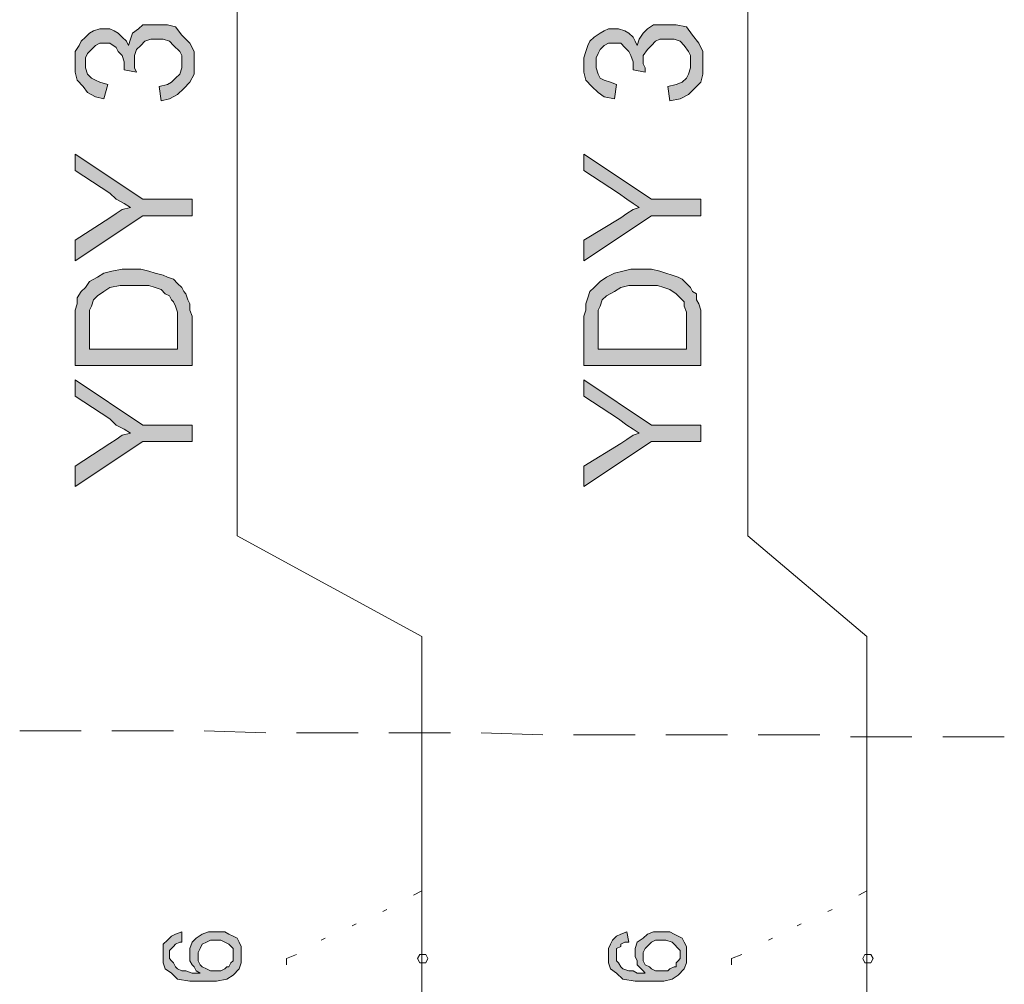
# Model space of a CAD drawing. Header units: millimetres. Extents: x 74583 to 75292, y 11361 to 11727.
# Tile 54 of 85: x 75177.53 to 75182.61, y 11688.72 to 11693.7. Entities that reach past the tile are written whole.
import ezdxf

# ---------------------------------------------------------------- set-up
doc = ezdxf.new("R2010")
doc.units = ezdxf.units.MM
doc.layers.add('C00-00-00', color=7, linetype='Continuous')

msp = doc.modelspace()

# ---------------------------------------------------------------- hatches: boundary and pattern name
at = {"layer": 'C00-00-00'}
h = msp.add_hatch(color=256, dxfattribs=at)
h.dxf.hatch_style = 2
h.paths.add_polyline_path([(75178.2568, 11693.2795), (75178.2463, 11693.3535), (75178.2886, 11693.3641), (75178.3098, 11693.3747), (75178.3309, 11693.3959), (75178.3521, 11693.417), (75178.3627, 11693.4488), (75178.3627, 11693.5123), (75178.3521, 11693.5335), (75178.3203, 11693.5652), (75178.2992, 11693.5864), (75178.2674, 11693.597), (75178.2039, 11693.597), (75178.1722, 11693.5864), (75178.151, 11693.5652), (75178.1298, 11693.544), (75178.1193, 11693.5123), (75178.1193, 11693.4488), (75178.1298, 11693.4276), (75178.0663, 11693.4382), (75178.0663, 11693.4805), (75178.0558, 11693.5123), (75178.0346, 11693.5335), (75178.024, 11693.5546), (75177.9923, 11693.5758), (75177.9393, 11693.5758), (75177.9182, 11693.5652), (75177.897, 11693.544), (75177.8758, 11693.5229), (75177.8653, 11693.5017), (75177.8653, 11693.4488), (75177.8758, 11693.417), (75177.897, 11693.3959), (75177.9182, 11693.3853), (75177.9393, 11693.3747), (75177.9817, 11693.3641), (75177.9605, 11693.29), (75177.9182, 11693.3006), (75177.8758, 11693.3218), (75177.8547, 11693.3535), (75177.8229, 11693.3853), (75177.8123, 11693.4276), (75177.8123, 11693.5335), (75177.8335, 11693.5652), (75177.8441, 11693.5864), (75177.8653, 11693.6075), (75177.8864, 11693.6287), (75177.9076, 11693.6393), (75177.9393, 11693.6499), (75177.9923, 11693.6499), (75178.0134, 11693.6393), (75178.0346, 11693.6287), (75178.0558, 11693.6075), (75178.0769, 11693.5864), (75178.0875, 11693.5652), (75178.0981, 11693.597), (75178.1087, 11693.6287), (75178.1404, 11693.6499), (75178.1616, 11693.671), (75178.2886, 11693.671), (75178.3309, 11693.6605), (75178.3627, 11693.6181), (75178.405, 11693.5758), (75178.4262, 11693.5335), (75178.4262, 11693.417), (75178.405, 11693.3747), (75178.3733, 11693.343), (75178.3415, 11693.3112), (75178.2992, 11693.29)])
h = msp.add_hatch(color=256, dxfattribs=at)
h.dxf.hatch_style = 2
h.paths.add_polyline_path([(75180.8815, 11693.2795), (75180.8709, 11693.3535), (75180.9133, 11693.3641), (75180.945, 11693.3747), (75180.9662, 11693.3959), (75180.9768, 11693.417), (75180.9873, 11693.4488), (75180.9873, 11693.5123), (75180.9768, 11693.5335), (75180.9556, 11693.5652), (75180.9344, 11693.5864), (75180.9027, 11693.597), (75180.8286, 11693.597), (75180.8074, 11693.5864), (75180.7863, 11693.5652), (75180.7651, 11693.544), (75180.7439, 11693.5123), (75180.7439, 11693.47), (75180.7545, 11693.4488), (75180.7545, 11693.4276), (75180.691, 11693.4382), (75180.691, 11693.4805), (75180.6804, 11693.5123), (75180.6698, 11693.5335), (75180.6487, 11693.5546), (75180.6275, 11693.5758), (75180.564, 11693.5758), (75180.5428, 11693.5652), (75180.5217, 11693.544), (75180.5111, 11693.5229), (75180.5005, 11693.5017), (75180.5005, 11693.4488), (75180.5111, 11693.417), (75180.5217, 11693.3959), (75180.5428, 11693.3853), (75180.5746, 11693.3747), (75180.6063, 11693.3641), (75180.5958, 11693.29), (75180.5428, 11693.3006), (75180.5111, 11693.3218), (75180.4793, 11693.3535), (75180.4476, 11693.3853), (75180.437, 11693.4276), (75180.437, 11693.5017), (75180.4476, 11693.5335), (75180.4582, 11693.5652), (75180.4688, 11693.5864), (75180.4899, 11693.6075), (75180.5217, 11693.6287), (75180.5428, 11693.6393), (75180.564, 11693.6499), (75180.6169, 11693.6499), (75180.6487, 11693.6393), (75180.6698, 11693.6287), (75180.691, 11693.6075), (75180.7016, 11693.5864), (75180.7122, 11693.5652), (75180.7228, 11693.597), (75180.7439, 11693.6287), (75180.7651, 11693.6499), (75180.7968, 11693.671), (75180.9133, 11693.671), (75180.9662, 11693.6605), (75180.9979, 11693.6181), (75181.0297, 11693.5758), (75181.0508, 11693.5335), (75181.0508, 11693.417), (75181.0403, 11693.3747), (75181.0085, 11693.343), (75180.9768, 11693.3112), (75180.9344, 11693.29)])
h = msp.add_hatch(color=256, dxfattribs=at)
h.dxf.hatch_style = 2
h.paths.add_polyline_path([(75178.4156, 11692.6868), (75178.1616, 11692.6868), (75177.8123, 11692.454), (75177.8123, 11692.5598), (75177.9923, 11692.6762), (75178.024, 11692.6974), (75178.0558, 11692.7185), (75178.0981, 11692.7291), (75178.0663, 11692.7503), (75178.024, 11692.7715), (75177.9923, 11692.8032), (75177.8123, 11692.9196), (75177.8123, 11693.0043), (75178.1616, 11692.7715), (75178.4156, 11692.7715)])
h = msp.add_hatch(color=256, dxfattribs=at)
h.dxf.hatch_style = 2
h.paths.add_polyline_path([(75181.0403, 11692.6868), (75180.7863, 11692.6868), (75180.437, 11692.454), (75180.437, 11692.5598), (75180.6275, 11692.6762), (75180.6593, 11692.6974), (75180.691, 11692.7185), (75180.7228, 11692.7291), (75180.691, 11692.7503), (75180.6593, 11692.7715), (75180.6169, 11692.8032), (75180.437, 11692.9196), (75180.437, 11693.0043), (75180.7863, 11692.7715), (75181.0403, 11692.7715)])
h = msp.add_hatch(color=256, dxfattribs=at)
h.paths.add_polyline_path([(75178.4156, 11691.9142), (75177.8123, 11691.9142), (75177.8123, 11692.2), (75177.8229, 11692.2317), (75177.8229, 11692.2635), (75177.8441, 11692.2952), (75177.8653, 11692.3164), (75177.8864, 11692.3481), (75177.9288, 11692.3693), (75177.9605, 11692.3905), (75178.0028, 11692.401), (75178.0558, 11692.4116), (75178.151, 11692.4116), (75178.1933, 11692.401), (75178.2251, 11692.3905), (75178.2674, 11692.3799), (75178.2886, 11692.3693), (75178.3203, 11692.3587), (75178.3415, 11692.3375), (75178.3627, 11692.3164), (75178.3733, 11692.2952), (75178.3838, 11692.2846), (75178.3944, 11692.2529), (75178.405, 11692.2317), (75178.405, 11692.2), (75178.4156, 11692.1682)])
h.paths.add_polyline_path([(75178.3415, 11691.9989), (75178.3415, 11692.1894), (75178.3309, 11692.2211), (75178.3203, 11692.2423), (75178.3098, 11692.2529), (75178.2992, 11692.274), (75178.278, 11692.2846), (75178.2568, 11692.3058), (75178.2251, 11692.3164), (75178.1933, 11692.327), (75178.0452, 11692.327), (75177.9923, 11692.3164), (75177.9605, 11692.2952), (75177.9288, 11692.274), (75177.9076, 11692.2529), (75177.897, 11692.2211), (75177.8864, 11692.2), (75177.8864, 11691.9989)])
h = msp.add_hatch(color=256, dxfattribs=at)
h.paths.add_polyline_path([(75181.0403, 11691.9142), (75180.437, 11691.9142), (75180.437, 11692.1682), (75180.4476, 11692.2), (75180.4476, 11692.2317), (75180.4582, 11692.2635), (75180.4688, 11692.2952), (75180.4899, 11692.3164), (75180.5217, 11692.3481), (75180.5534, 11692.3693), (75180.5958, 11692.3905), (75180.6381, 11692.401), (75180.6804, 11692.4116), (75180.7863, 11692.4116), (75180.8286, 11692.401), (75180.8603, 11692.3905), (75180.8921, 11692.3799), (75180.9238, 11692.3693), (75180.945, 11692.3587), (75180.9662, 11692.3375), (75180.9873, 11692.3164), (75180.9979, 11692.2952), (75181.0191, 11692.2846), (75181.0191, 11692.2529), (75181.0297, 11692.2317), (75181.0403, 11692.2)])
h.paths.add_polyline_path([(75180.9662, 11691.9989), (75180.9662, 11692.1894), (75180.9556, 11692.2211), (75180.9556, 11692.2423), (75180.945, 11692.2529), (75180.9238, 11692.274), (75180.9133, 11692.2846), (75180.8815, 11692.3058), (75180.8498, 11692.3164), (75180.818, 11692.327), (75180.6698, 11692.327), (75180.6275, 11692.3164), (75180.5958, 11692.2952), (75180.5534, 11692.274), (75180.5323, 11692.2529), (75180.5217, 11692.2211), (75180.5111, 11692.2), (75180.5111, 11691.9989)])
h = msp.add_hatch(color=256, dxfattribs=at)
h.dxf.hatch_style = 2
h.paths.add_polyline_path([(75178.4156, 11691.5226), (75178.1616, 11691.5226), (75177.8123, 11691.2898), (75177.8123, 11691.3956), (75177.9923, 11691.512), (75178.024, 11691.5332), (75178.0558, 11691.5544), (75178.0981, 11691.565), (75178.0663, 11691.5861), (75178.024, 11691.6073), (75177.9923, 11691.639), (75177.8123, 11691.7555), (75177.8123, 11691.8401), (75178.1616, 11691.6073), (75178.4156, 11691.6073)])
h = msp.add_hatch(color=256, dxfattribs=at)
h.dxf.hatch_style = 2
h.paths.add_polyline_path([(75181.0403, 11691.5226), (75180.7863, 11691.5226), (75180.437, 11691.2898), (75180.437, 11691.3956), (75180.6275, 11691.512), (75180.6593, 11691.5332), (75180.691, 11691.5544), (75180.7228, 11691.565), (75180.691, 11691.5861), (75180.6593, 11691.6073), (75180.6169, 11691.639), (75180.437, 11691.7555), (75180.437, 11691.8401), (75180.7863, 11691.6073), (75181.0403, 11691.6073)])
h = msp.add_hatch(color=256, dxfattribs=at)
h.paths.add_polyline_path([(75178.3627, 11688.9932), (75178.3627, 11688.9403), (75178.3521, 11688.9403), (75178.3309, 11688.9297), (75178.3203, 11688.9191), (75178.3098, 11688.9085), (75178.2992, 11688.898), (75178.2992, 11688.8556), (75178.3098, 11688.845), (75178.3203, 11688.8345), (75178.3309, 11688.8133), (75178.3415, 11688.8027), (75178.3627, 11688.7921), (75178.3838, 11688.7921), (75178.4156, 11688.7815), (75178.4579, 11688.7815), (75178.4368, 11688.7921), (75178.4262, 11688.8133), (75178.4156, 11688.8239), (75178.405, 11688.845), (75178.405, 11688.9085), (75178.4156, 11688.9403), (75178.4368, 11688.9615), (75178.4685, 11688.9826), (75178.5003, 11688.9932), (75178.5849, 11688.9932), (75178.6061, 11688.9826), (75178.6273, 11688.972), (75178.6484, 11688.9615), (75178.659, 11688.9403), (75178.6696, 11688.9191), (75178.6696, 11688.8345), (75178.659, 11688.8027), (75178.6273, 11688.771), (75178.5955, 11688.7498), (75178.5426, 11688.7392), (75178.405, 11688.7392), (75178.3415, 11688.7498), (75178.3098, 11688.7815), (75178.278, 11688.8027), (75178.2674, 11688.8345), (75178.2674, 11688.9297), (75178.2886, 11688.9509), (75178.3098, 11688.972), (75178.3309, 11688.9826)])
h.paths.add_polyline_path([(75178.532, 11688.7921), (75178.5638, 11688.7921), (75178.5849, 11688.8027), (75178.5955, 11688.8133), (75178.6061, 11688.8133), (75178.6167, 11688.8345), (75178.6273, 11688.845), (75178.6273, 11688.9085), (75178.6061, 11688.9297), (75178.5849, 11688.9403), (75178.5638, 11688.9509), (75178.5108, 11688.9509), (75178.4897, 11688.9403), (75178.4685, 11688.9297), (75178.4579, 11688.9085), (75178.4473, 11688.8874), (75178.4473, 11688.845), (75178.4579, 11688.8239), (75178.4685, 11688.8133), (75178.4897, 11688.8027), (75178.5108, 11688.7921)])
h = msp.add_hatch(color=256, dxfattribs=at)
h.paths.add_polyline_path([(75180.6593, 11688.9932), (75180.6698, 11688.9403), (75180.6487, 11688.9403), (75180.6275, 11688.9297), (75180.6275, 11688.9191), (75180.6063, 11688.9085), (75180.6063, 11688.845), (75180.6169, 11688.8345), (75180.6275, 11688.8133), (75180.6381, 11688.8027), (75180.6698, 11688.7921), (75180.691, 11688.7921), (75180.7122, 11688.7815), (75180.7545, 11688.7815), (75180.7439, 11688.7921), (75180.7228, 11688.8133), (75180.7122, 11688.8239), (75180.7122, 11688.845), (75180.7016, 11688.8662), (75180.7016, 11688.9085), (75180.7122, 11688.9403), (75180.7439, 11688.9615), (75180.7651, 11688.9826), (75180.7968, 11688.9932), (75180.8815, 11688.9932), (75180.9027, 11688.9826), (75180.9238, 11688.972), (75180.945, 11688.9615), (75180.9556, 11688.9403), (75180.9662, 11688.9191), (75180.9662, 11688.8345), (75180.9556, 11688.8027), (75180.9238, 11688.771), (75180.8921, 11688.7498), (75180.8498, 11688.7392), (75180.7016, 11688.7392), (75180.6381, 11688.7498), (75180.6063, 11688.7815), (75180.5746, 11688.8027), (75180.564, 11688.8345), (75180.564, 11688.9085), (75180.5746, 11688.9297), (75180.5852, 11688.9509), (75180.6063, 11688.972), (75180.6275, 11688.9826)])
h.paths.add_polyline_path([(75180.8286, 11688.7921), (75180.8709, 11688.7921), (75180.8815, 11688.8027), (75180.9027, 11688.8133), (75180.9133, 11688.8133), (75180.9133, 11688.8345), (75180.9238, 11688.845), (75180.9344, 11688.8556), (75180.9344, 11688.898), (75180.9238, 11688.9085), (75180.9027, 11688.9297), (75180.8921, 11688.9403), (75180.8603, 11688.9509), (75180.8074, 11688.9509), (75180.7863, 11688.9403), (75180.7757, 11688.9297), (75180.7545, 11688.9085), (75180.7439, 11688.8874), (75180.7439, 11688.845), (75180.7545, 11688.8239), (75180.7757, 11688.8133), (75180.7863, 11688.8027), (75180.8074, 11688.7921)])

# ---------------------------------------------------------------- linework, layer by layer
at = {"layer": 'C00-00-00', "lineweight": 0}
for points in [[(75178.6484, 11691.0358), (75178.6484, 11697.4599)], [(75181.2837, 11691.0358), (75181.2837, 11697.4599)], [(75179.6009, 11690.5172), (75178.6484, 11691.0358)], [(75181.8975, 11690.5172), (75181.2837, 11691.0358)], [(75179.6009, 11689.2049), (75179.6009, 11690.5172)], [(75179.6009, 11689.2049), (75179.6009, 11690.5172)], [(75181.8975, 11689.2049), (75181.8975, 11690.5172)], [(75181.8975, 11689.2049), (75181.8975, 11690.5172)], [(75177.5266, 11690.0304), (75177.8441, 11690.0304)], [(75178.0028, 11690.0304), (75178.3203, 11690.0304)], [(75178.4791, 11690.0304), (75178.7966, 11690.0198)], [(75178.9553, 11690.0198), (75179.2728, 11690.0198)], [(75179.4316, 11690.0198), (75179.7491, 11690.0198)], [(75179.9078, 11690.0198), (75180.2253, 11690.0092)], [(75180.3841, 11690.0092), (75180.7016, 11690.0092)], [(75180.8603, 11690.0092), (75181.1778, 11690.0092)], [(75181.3366, 11690.0092), (75181.6541, 11690.0092)], [(75181.8128, 11689.9986), (75182.1303, 11689.9986)], [(75182.2891, 11689.9986), (75182.6066, 11689.9986)], [(75179.5586, 11689.1837), (75179.6009, 11689.2049)], [(75179.6009, 11688.8556), (75179.6009, 11689.2049)], [(75179.6009, 11688.8556), (75179.6009, 11689.2049)], [(75181.8552, 11689.1837), (75181.8975, 11689.2049)], [(75181.8975, 11688.8556), (75181.8975, 11689.2049)], [(75181.8975, 11688.8556), (75181.8975, 11689.2049)], [(75179.3998, 11689.099), (75179.421, 11689.1096)], [(75181.6964, 11689.099), (75181.7176, 11689.1096)], [(75179.2411, 11689.025), (75179.2623, 11689.0355)], [(75181.5377, 11689.025), (75181.5588, 11689.0355)], [(75179.0823, 11688.9509), (75179.1035, 11688.9615)], [(75181.3895, 11688.9509), (75181.4107, 11688.9615)], [(75178.9024, 11688.8556), (75178.9553, 11688.8768)], [(75178.9024, 11688.8239), (75178.9024, 11688.8556)], [(75179.6009, 11688.8556), (75179.6009, 11688.5593)], [(75179.6009, 11688.8556), (75179.6009, 11688.5593)], [(75181.199, 11688.8556), (75181.2519, 11688.8768)], [(75181.199, 11688.8239), (75181.199, 11688.8556)], [(75181.8975, 11688.8556), (75181.8975, 11688.5593)], [(75181.8975, 11688.8556), (75181.8975, 11688.5593)]]:
    msp.add_lwpolyline(points, dxfattribs=at)
for points in [[(75178.2568, 11693.2795), (75178.2463, 11693.3535), (75178.2886, 11693.3641), (75178.3098, 11693.3747), (75178.3309, 11693.3959), (75178.3521, 11693.417), (75178.3627, 11693.4488), (75178.3627, 11693.5123), (75178.3521, 11693.5335), (75178.3203, 11693.5652), (75178.2992, 11693.5864), (75178.2674, 11693.597), (75178.2039, 11693.597), (75178.1722, 11693.5864), (75178.151, 11693.5652), (75178.1298, 11693.544), (75178.1193, 11693.5123), (75178.1193, 11693.4488), (75178.1298, 11693.4276), (75178.0663, 11693.4382), (75178.0663, 11693.4805), (75178.0558, 11693.5123), (75178.0346, 11693.5335), (75178.024, 11693.5546), (75177.9923, 11693.5758), (75177.9393, 11693.5758), (75177.9182, 11693.5652), (75177.897, 11693.544), (75177.8758, 11693.5229), (75177.8653, 11693.5017), (75177.8653, 11693.4488), (75177.8758, 11693.417), (75177.897, 11693.3959), (75177.9182, 11693.3853), (75177.9393, 11693.3747), (75177.9817, 11693.3641), (75177.9605, 11693.29), (75177.9182, 11693.3006), (75177.8758, 11693.3218), (75177.8547, 11693.3535), (75177.8229, 11693.3853), (75177.8123, 11693.4276), (75177.8123, 11693.5335), (75177.8335, 11693.5652), (75177.8441, 11693.5864), (75177.8653, 11693.6075), (75177.8864, 11693.6287), (75177.9076, 11693.6393), (75177.9393, 11693.6499), (75177.9923, 11693.6499), (75178.0134, 11693.6393), (75178.0346, 11693.6287), (75178.0558, 11693.6075), (75178.0769, 11693.5864), (75178.0875, 11693.5652), (75178.0981, 11693.597), (75178.1087, 11693.6287), (75178.1404, 11693.6499), (75178.1616, 11693.671), (75178.2886, 11693.671), (75178.3309, 11693.6605), (75178.3627, 11693.6181), (75178.405, 11693.5758), (75178.4262, 11693.5335), (75178.4262, 11693.417), (75178.405, 11693.3747), (75178.3733, 11693.343), (75178.3415, 11693.3112), (75178.2992, 11693.29)], [(75180.8815, 11693.2795), (75180.8709, 11693.3535), (75180.9133, 11693.3641), (75180.945, 11693.3747), (75180.9662, 11693.3959), (75180.9768, 11693.417), (75180.9873, 11693.4488), (75180.9873, 11693.5123), (75180.9768, 11693.5335), (75180.9556, 11693.5652), (75180.9344, 11693.5864), (75180.9027, 11693.597), (75180.8286, 11693.597), (75180.8074, 11693.5864), (75180.7863, 11693.5652), (75180.7651, 11693.544), (75180.7439, 11693.5123), (75180.7439, 11693.47), (75180.7545, 11693.4488), (75180.7545, 11693.4276), (75180.691, 11693.4382), (75180.691, 11693.4805), (75180.6804, 11693.5123), (75180.6698, 11693.5335), (75180.6487, 11693.5546), (75180.6275, 11693.5758), (75180.564, 11693.5758), (75180.5428, 11693.5652), (75180.5217, 11693.544), (75180.5111, 11693.5229), (75180.5005, 11693.5017), (75180.5005, 11693.4488), (75180.5111, 11693.417), (75180.5217, 11693.3959), (75180.5428, 11693.3853), (75180.5746, 11693.3747), (75180.6063, 11693.3641), (75180.5958, 11693.29), (75180.5428, 11693.3006), (75180.5111, 11693.3218), (75180.4793, 11693.3535), (75180.4476, 11693.3853), (75180.437, 11693.4276), (75180.437, 11693.5017), (75180.4476, 11693.5335), (75180.4582, 11693.5652), (75180.4688, 11693.5864), (75180.4899, 11693.6075), (75180.5217, 11693.6287), (75180.5428, 11693.6393), (75180.564, 11693.6499), (75180.6169, 11693.6499), (75180.6487, 11693.6393), (75180.6698, 11693.6287), (75180.691, 11693.6075), (75180.7016, 11693.5864), (75180.7122, 11693.5652), (75180.7228, 11693.597), (75180.7439, 11693.6287), (75180.7651, 11693.6499), (75180.7968, 11693.671), (75180.9133, 11693.671), (75180.9662, 11693.6605), (75180.9979, 11693.6181), (75181.0297, 11693.5758), (75181.0508, 11693.5335), (75181.0508, 11693.417), (75181.0403, 11693.3747), (75181.0085, 11693.343), (75180.9768, 11693.3112), (75180.9344, 11693.29)], [(75178.4156, 11692.6868), (75178.1616, 11692.6868), (75177.8123, 11692.454), (75177.8123, 11692.5598), (75177.9923, 11692.6762), (75178.024, 11692.6974), (75178.0558, 11692.7185), (75178.0981, 11692.7291), (75178.0663, 11692.7503), (75178.024, 11692.7715), (75177.9923, 11692.8032), (75177.8123, 11692.9196), (75177.8123, 11693.0043), (75178.1616, 11692.7715), (75178.4156, 11692.7715)], [(75181.0403, 11692.6868), (75180.7863, 11692.6868), (75180.437, 11692.454), (75180.437, 11692.5598), (75180.6275, 11692.6762), (75180.6593, 11692.6974), (75180.691, 11692.7185), (75180.7228, 11692.7291), (75180.691, 11692.7503), (75180.6593, 11692.7715), (75180.6169, 11692.8032), (75180.437, 11692.9196), (75180.437, 11693.0043), (75180.7863, 11692.7715), (75181.0403, 11692.7715)], [(75178.4156, 11691.9142), (75177.8123, 11691.9142), (75177.8123, 11692.2), (75177.8229, 11692.2317), (75177.8229, 11692.2635), (75177.8441, 11692.2952), (75177.8653, 11692.3164), (75177.8864, 11692.3481), (75177.9288, 11692.3693), (75177.9605, 11692.3905), (75178.0028, 11692.401), (75178.0558, 11692.4116), (75178.151, 11692.4116), (75178.1933, 11692.401), (75178.2251, 11692.3905), (75178.2674, 11692.3799), (75178.2886, 11692.3693), (75178.3203, 11692.3587), (75178.3415, 11692.3375), (75178.3627, 11692.3164), (75178.3733, 11692.2952), (75178.3838, 11692.2846), (75178.3944, 11692.2529), (75178.405, 11692.2317), (75178.405, 11692.2), (75178.4156, 11692.1682)], [(75181.0403, 11691.9142), (75180.437, 11691.9142), (75180.437, 11692.1682), (75180.4476, 11692.2), (75180.4476, 11692.2317), (75180.4582, 11692.2635), (75180.4688, 11692.2952), (75180.4899, 11692.3164), (75180.5217, 11692.3481), (75180.5534, 11692.3693), (75180.5958, 11692.3905), (75180.6381, 11692.401), (75180.6804, 11692.4116), (75180.7863, 11692.4116), (75180.8286, 11692.401), (75180.8603, 11692.3905), (75180.8921, 11692.3799), (75180.9238, 11692.3693), (75180.945, 11692.3587), (75180.9662, 11692.3375), (75180.9873, 11692.3164), (75180.9979, 11692.2952), (75181.0191, 11692.2846), (75181.0191, 11692.2529), (75181.0297, 11692.2317), (75181.0403, 11692.2)], [(75178.3415, 11691.9989), (75178.3415, 11692.1894), (75178.3309, 11692.2211), (75178.3203, 11692.2423), (75178.3098, 11692.2529), (75178.2992, 11692.274), (75178.278, 11692.2846), (75178.2568, 11692.3058), (75178.2251, 11692.3164), (75178.1933, 11692.327), (75178.0452, 11692.327), (75177.9923, 11692.3164), (75177.9605, 11692.2952), (75177.9288, 11692.274), (75177.9076, 11692.2529), (75177.897, 11692.2211), (75177.8864, 11692.2), (75177.8864, 11691.9989)], [(75180.9662, 11691.9989), (75180.9662, 11692.1894), (75180.9556, 11692.2211), (75180.9556, 11692.2423), (75180.945, 11692.2529), (75180.9238, 11692.274), (75180.9133, 11692.2846), (75180.8815, 11692.3058), (75180.8498, 11692.3164), (75180.818, 11692.327), (75180.6698, 11692.327), (75180.6275, 11692.3164), (75180.5958, 11692.2952), (75180.5534, 11692.274), (75180.5323, 11692.2529), (75180.5217, 11692.2211), (75180.5111, 11692.2), (75180.5111, 11691.9989)], [(75178.4156, 11691.5226), (75178.1616, 11691.5226), (75177.8123, 11691.2898), (75177.8123, 11691.3956), (75177.9923, 11691.512), (75178.024, 11691.5332), (75178.0558, 11691.5544), (75178.0981, 11691.565), (75178.0663, 11691.5861), (75178.024, 11691.6073), (75177.9923, 11691.639), (75177.8123, 11691.7555), (75177.8123, 11691.8401), (75178.1616, 11691.6073), (75178.4156, 11691.6073)], [(75181.0403, 11691.5226), (75180.7863, 11691.5226), (75180.437, 11691.2898), (75180.437, 11691.3956), (75180.6275, 11691.512), (75180.6593, 11691.5332), (75180.691, 11691.5544), (75180.7228, 11691.565), (75180.691, 11691.5861), (75180.6593, 11691.6073), (75180.6169, 11691.639), (75180.437, 11691.7555), (75180.437, 11691.8401), (75180.7863, 11691.6073), (75181.0403, 11691.6073)], [(75178.3627, 11688.9932), (75178.3627, 11688.9403), (75178.3521, 11688.9403), (75178.3309, 11688.9297), (75178.3203, 11688.9191), (75178.3098, 11688.9085), (75178.2992, 11688.898), (75178.2992, 11688.8556), (75178.3098, 11688.845), (75178.3203, 11688.8345), (75178.3309, 11688.8133), (75178.3415, 11688.8027), (75178.3627, 11688.7921), (75178.3838, 11688.7921), (75178.4156, 11688.7815), (75178.4579, 11688.7815), (75178.4368, 11688.7921), (75178.4262, 11688.8133), (75178.4156, 11688.8239), (75178.405, 11688.845), (75178.405, 11688.9085), (75178.4156, 11688.9403), (75178.4368, 11688.9615), (75178.4685, 11688.9826), (75178.5003, 11688.9932), (75178.5849, 11688.9932), (75178.6061, 11688.9826), (75178.6273, 11688.972), (75178.6484, 11688.9615), (75178.659, 11688.9403), (75178.6696, 11688.9191), (75178.6696, 11688.8345), (75178.659, 11688.8027), (75178.6273, 11688.771), (75178.5955, 11688.7498), (75178.5426, 11688.7392), (75178.405, 11688.7392), (75178.3415, 11688.7498), (75178.3098, 11688.7815), (75178.278, 11688.8027), (75178.2674, 11688.8345), (75178.2674, 11688.9297), (75178.2886, 11688.9509), (75178.3098, 11688.972), (75178.3309, 11688.9826)], [(75180.6593, 11688.9932), (75180.6698, 11688.9403), (75180.6487, 11688.9403), (75180.6275, 11688.9297), (75180.6275, 11688.9191), (75180.6063, 11688.9085), (75180.6063, 11688.845), (75180.6169, 11688.8345), (75180.6275, 11688.8133), (75180.6381, 11688.8027), (75180.6698, 11688.7921), (75180.691, 11688.7921), (75180.7122, 11688.7815), (75180.7545, 11688.7815), (75180.7439, 11688.7921), (75180.7228, 11688.8133), (75180.7122, 11688.8239), (75180.7122, 11688.845), (75180.7016, 11688.8662), (75180.7016, 11688.9085), (75180.7122, 11688.9403), (75180.7439, 11688.9615), (75180.7651, 11688.9826), (75180.7968, 11688.9932), (75180.8815, 11688.9932), (75180.9027, 11688.9826), (75180.9238, 11688.972), (75180.945, 11688.9615), (75180.9556, 11688.9403), (75180.9662, 11688.9191), (75180.9662, 11688.8345), (75180.9556, 11688.8027), (75180.9238, 11688.771), (75180.8921, 11688.7498), (75180.8498, 11688.7392), (75180.7016, 11688.7392), (75180.6381, 11688.7498), (75180.6063, 11688.7815), (75180.5746, 11688.8027), (75180.564, 11688.8345), (75180.564, 11688.9085), (75180.5746, 11688.9297), (75180.5852, 11688.9509), (75180.6063, 11688.972), (75180.6275, 11688.9826)], [(75178.532, 11688.7921), (75178.5638, 11688.7921), (75178.5849, 11688.8027), (75178.5955, 11688.8133), (75178.6061, 11688.8133), (75178.6167, 11688.8345), (75178.6273, 11688.845), (75178.6273, 11688.9085), (75178.6061, 11688.9297), (75178.5849, 11688.9403), (75178.5638, 11688.9509), (75178.5108, 11688.9509), (75178.4897, 11688.9403), (75178.4685, 11688.9297), (75178.4579, 11688.9085), (75178.4473, 11688.8874), (75178.4473, 11688.845), (75178.4579, 11688.8239), (75178.4685, 11688.8133), (75178.4897, 11688.8027), (75178.5108, 11688.7921)], [(75180.8286, 11688.7921), (75180.8709, 11688.7921), (75180.8815, 11688.8027), (75180.9027, 11688.8133), (75180.9133, 11688.8133), (75180.9133, 11688.8345), (75180.9238, 11688.845), (75180.9344, 11688.8556), (75180.9344, 11688.898), (75180.9238, 11688.9085), (75180.9027, 11688.9297), (75180.8921, 11688.9403), (75180.8603, 11688.9509), (75180.8074, 11688.9509), (75180.7863, 11688.9403), (75180.7757, 11688.9297), (75180.7545, 11688.9085), (75180.7439, 11688.8874), (75180.7439, 11688.845), (75180.7545, 11688.8239), (75180.7757, 11688.8133), (75180.7863, 11688.8027), (75180.8074, 11688.7921)], [(75179.6327, 11688.8556), (75179.6221, 11688.8768), (75179.5903, 11688.8768), (75179.5798, 11688.8556), (75179.5903, 11688.8345), (75179.6221, 11688.8345)], [(75179.6327, 11688.8556), (75179.6221, 11688.8768), (75179.5903, 11688.8768), (75179.5798, 11688.8556), (75179.5903, 11688.8345), (75179.6221, 11688.8345)], [(75181.9293, 11688.8556), (75181.9187, 11688.8768), (75181.8869, 11688.8768), (75181.8763, 11688.8556), (75181.8869, 11688.8345), (75181.9187, 11688.8345)], [(75181.9293, 11688.8556), (75181.9187, 11688.8768), (75181.8869, 11688.8768), (75181.8763, 11688.8556), (75181.8869, 11688.8345), (75181.9187, 11688.8345)]]:
    msp.add_lwpolyline(points, close=True, dxfattribs=at)

doc.saveas('drawing.dxf')
